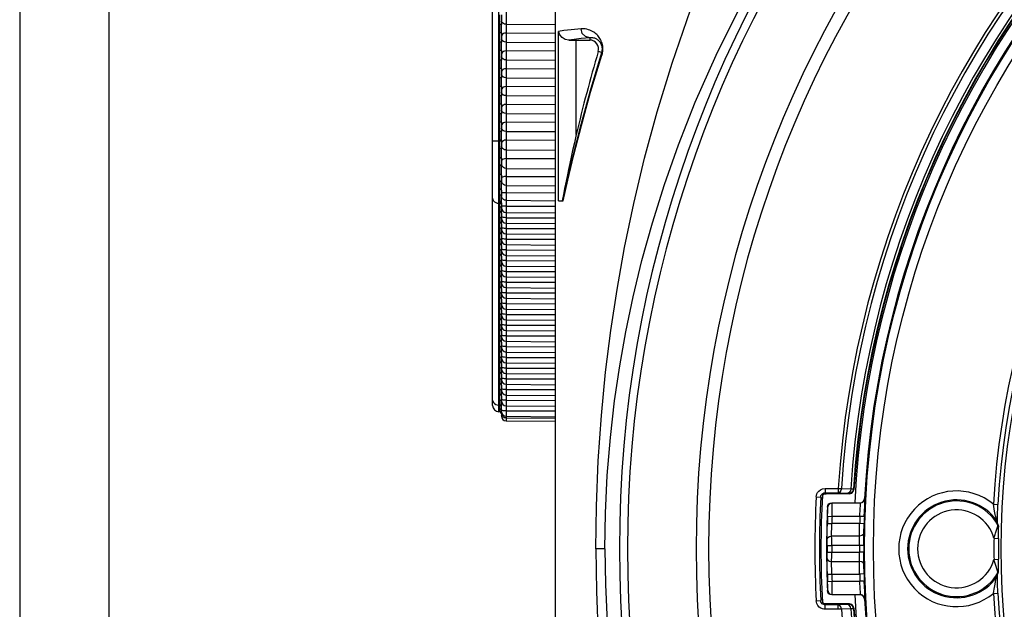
# Model space of a CAD drawing. Header units: millimetres. Extents: x 26456 to 27930, y -18123 to -17119.
# Tile 83 of 96: x 27439 to 27494, y -17353 to -17320. Entities that reach past the tile are written whole.
import ezdxf

# ---------------------------------------------------------------- set-up
doc = ezdxf.new("R2010")
doc.units = ezdxf.units.MM
for name, color, linetype in [('LJ-Y31201-03SOLIDLINE', 7, 'Continuous'), ('LJ-Y31201-04SOLIDLINE', 7, 'Continuous'), ('LJ-Y31201-18SOLIDLINE', 7, 'Continuous'), ('LJ-Y31201-27SOLIDLINE', 7, 'Continuous'), ('LJ-Y31202-51-2SOLIDLINE', 7, 'Continuous'), ('Y31201-Y31202-PP-20_2SOLIDLINE', 7, 'Continuous')]:
    doc.layers.add(name, color=color, linetype=linetype)

msp = doc.modelspace()

# ---------------------------------------------------------------- linework, layer by layer
at = {"layer": 'LJ-Y31201-03SOLIDLINE', "color": 7}
for p, q in [((27468.505, -17271.099), (27468.505, -17429.098)), ((27468.699, -17330.598), (27468.699, -17321.118)), ((27469.286, -17321.6), (27469.483, -17321.599)), ((27469.483, -17321.599), (27470.449, -17321.598)), ((27469.694, -17326.895), (27469.694, -17321.598)), ((27470.449, -17321.471), (27470.449, -17321.598)), ((27471.125, -17322.299), (27470.929, -17322.24)), ((27468.699, -17330.598), (27468.953, -17330.598)), ((27483.485, -17347.118), (27483.574, -17347.04)), ((27483.574, -17347.04), (27483.69, -17347.011)), ((27483.642, -17346.71), (27483.642, -17346.96)), ((27483.642, -17346.71), (27484.377, -17346.71)), ((27483.642, -17346.96), (27484.377, -17346.96)), ((27483.666, -17346.985), (27483.69, -17347.011)), ((27485.007, -17347.011), (27483.69, -17347.011)), ((27484.377, -17346.71), (27484.377, -17346.96)), ((27484.377, -17346.71), (27484.552, -17346.721)), ((27484.377, -17346.96), (27484.908, -17346.978)), ((27484.552, -17346.721), (27485.083, -17346.739)), ((27484.982, -17346.984), (27485.007, -17347.011)), ((27485.232, -17346.75), (27485.257, -17346.777)), ((27483.143, -17347.184), (27483.393, -17347.197)), ((27483.393, -17347.197), (27483.476, -17347.285)), ((27471.3, -17350.098), (27470.788, -17350.098)), ((27483.143, -17353.013), (27483.393, -17353)), ((27483.393, -17353), (27483.476, -17352.911)), ((27483.642, -17353.486), (27483.642, -17353.237)), ((27484.377, -17353.237), (27483.642, -17353.237)), ((27484.377, -17353.486), (27483.642, -17353.486)), ((27483.666, -17353.211), (27483.69, -17353.186)), ((27485.007, -17353.186), (27483.69, -17353.186)), ((27484.908, -17353.218), (27484.377, -17353.237)), ((27484.377, -17353.486), (27484.377, -17353.237)), ((27484.552, -17353.475), (27484.377, -17353.486)), ((27485.083, -17353.457), (27484.552, -17353.475)), ((27485.007, -17353.186), (27484.982, -17353.212)), ((27485.257, -17353.42), (27485.232, -17353.447))]:
    msp.add_line(p, q, dxfattribs=at)
for points in [[(27470.788, -17350.098), (27470.82, -17347.714), (27470.924, -17345.173), (27471.101, -17342.638), (27471.339, -17340.204), (27471.63, -17337.872), (27471.978, -17335.58), (27472.4, -17333.226), (27472.914, -17330.756), (27473.522, -17328.21), (27474.229, -17325.611), (27475.067, -17322.882), (27476.098, -17319.906)], [(27471.3, -17350.098), (27471.331, -17348.106), (27471.434, -17345.984), (27471.608, -17343.859), (27471.844, -17341.811), (27472.132, -17339.85), (27472.474, -17337.934), (27472.883, -17335.984), (27473.378, -17333.944), (27473.963, -17331.834), (27474.638, -17329.684), (27475.422, -17327.459), (27476.363, -17325.077), (27477.527, -17322.445), (27478.989, -17319.516)], [(27469.966, -17320.971), (27469.417, -17321.02), (27469.001, -17321.068), (27468.699, -17321.118)], [(27469.286, -17321.6), (27469.077, -17321.564), (27468.898, -17321.461), (27468.766, -17321.308), (27468.699, -17321.118)], [(27471.134, -17322.441), (27471.146, -17322.4), (27471.156, -17322.36), (27471.165, -17322.319), (27471.173, -17322.276), (27471.179, -17322.229), (27471.184, -17322.177), (27471.187, -17322.121), (27471.186, -17322.059), (27471.182, -17321.994), (27471.174, -17321.925), (27471.16, -17321.854), (27471.141, -17321.78), (27471.117, -17321.708), (27471.089, -17321.639), (27471.057, -17321.574), (27471.022, -17321.512), (27470.984, -17321.453), (27470.942, -17321.396), (27470.896, -17321.343), (27470.847, -17321.292), (27470.794, -17321.243), (27470.737, -17321.197), (27470.675, -17321.153), (27470.609, -17321.113), (27470.538, -17321.077), (27470.462, -17321.044), (27470.379, -17321.016), (27470.288, -17320.993), (27470.189, -17320.976), (27470.08, -17320.968), (27469.966, -17320.971)], [(27470.449, -17321.471), (27470.208, -17321.403), (27470.032, -17321.221), (27469.966, -17320.971)], [(27470.449, -17321.471), (27469.962, -17321.514), (27469.578, -17321.557), (27469.286, -17321.6)], [(27471.125, -17322.299), (27471.132, -17322.275), (27471.139, -17322.251), (27471.144, -17322.227), (27471.149, -17322.202), (27471.153, -17322.175), (27471.155, -17322.145), (27471.157, -17322.111), (27471.157, -17322.076), (27471.154, -17322.037), (27471.149, -17321.997), (27471.141, -17321.955), (27471.129, -17321.912), (27471.115, -17321.87), (27471.098, -17321.83), (27471.079, -17321.792), (27471.058, -17321.756), (27471.035, -17321.723), (27471.01, -17321.691), (27470.983, -17321.66), (27470.954, -17321.631), (27470.923, -17321.604), (27470.889, -17321.579), (27470.853, -17321.555), (27470.814, -17321.533), (27470.773, -17321.514), (27470.729, -17321.497), (27470.681, -17321.483), (27470.63, -17321.473), (27470.573, -17321.467), (27470.513, -17321.466), (27470.449, -17321.471)], [(27468.936, -17330.598), (27469.197, -17329.433), (27469.535, -17328.003), (27469.96, -17326.326), (27470.485, -17324.42), (27471.125, -17322.299)], [(27468.953, -17330.598), (27469.217, -17329.44), (27469.555, -17328.027), (27469.98, -17326.38), (27470.501, -17324.514), (27471.134, -17322.441)], [(27471.125, -17322.299), (27471.118, -17322.344), (27471.121, -17322.392), (27471.134, -17322.441)], [(27469.694, -17326.895), (27469.587, -17327.357), (27469.492, -17327.779), (27469.406, -17328.164), (27469.33, -17328.517), (27469.261, -17328.84), (27469.198, -17329.138), (27469.141, -17329.415), (27469.088, -17329.675), (27469.039, -17329.921), (27468.992, -17330.158), (27468.907, -17330.598)], [(27483.143, -17347.184), (27483.153, -17347.108), (27483.177, -17347.027), (27483.219, -17346.944), (27483.284, -17346.862), (27483.377, -17346.787), (27483.499, -17346.731), (27483.642, -17346.71)], [(27483.393, -17347.197), (27483.397, -17347.159), (27483.409, -17347.119), (27483.43, -17347.077), (27483.463, -17347.036), (27483.509, -17346.998), (27483.57, -17346.97), (27483.642, -17346.96)], [(27484.552, -17346.721), (27484.525, -17346.84), (27484.461, -17346.926), (27484.377, -17346.96)], [(27485.083, -17346.739), (27485.055, -17346.858), (27484.992, -17346.945), (27484.908, -17346.978)], [(27484.908, -17346.978), (27484.929, -17346.979), (27484.948, -17346.98), (27484.965, -17346.981), (27484.977, -17346.983), (27484.982, -17346.984)], [(27485.232, -17346.75), (27485.193, -17346.868), (27485.103, -17346.953), (27484.982, -17346.984)], [(27485.007, -17347.011), (27485.128, -17346.98), (27485.218, -17346.895), (27485.257, -17346.777)], [(27485.083, -17346.739), (27485.125, -17346.742), (27485.164, -17346.744), (27485.197, -17346.746), (27485.221, -17346.748), (27485.232, -17346.75)], [(27470.788, -17350.098), (27470.82, -17352.483), (27470.924, -17355.024), (27471.101, -17357.558), (27471.339, -17359.992), (27471.63, -17362.324), (27471.978, -17364.616), (27472.4, -17366.97), (27472.914, -17369.441), (27473.522, -17371.987), (27474.229, -17374.586), (27475.067, -17377.315), (27476.098, -17380.29), (27477.406, -17383.616), (27479.059, -17387.3), (27481.074, -17391.212), (27483.421, -17395.176), (27486.051, -17399.045), (27488.93, -17402.741), (27492.058, -17406.246), (27495.412, -17409.527), (27498.9, -17412.5), (27502.453, -17415.134), (27506.214, -17417.546)], [(27471.3, -17350.098), (27471.331, -17352.09), (27471.434, -17354.213), (27471.608, -17356.338), (27471.844, -17358.386), (27472.132, -17360.347), (27472.474, -17362.263), (27472.883, -17364.213), (27473.378, -17366.253), (27473.963, -17368.363), (27474.638, -17370.513), (27475.422, -17372.738), (27476.363, -17375.12), (27477.528, -17377.751), (27478.989, -17380.681), (27480.785, -17383.858), (27482.904, -17387.157), (27485.305, -17390.448), (27487.944, -17393.636), (27490.798, -17396.679), (27493.863, -17399.565)], [(27483.642, -17353.486), (27483.566, -17353.481), (27483.484, -17353.461), (27483.399, -17353.423), (27483.313, -17353.363), (27483.233, -17353.274), (27483.172, -17353.155), (27483.143, -17353.013)], [(27483.642, -17353.237), (27483.604, -17353.234), (27483.563, -17353.224), (27483.52, -17353.205), (27483.478, -17353.175), (27483.438, -17353.131), (27483.407, -17353.071), (27483.393, -17353)], [(27483.69, -17353.186), (27483.575, -17353.157), (27483.485, -17353.078)], [(27484.552, -17353.475), (27484.525, -17353.357), (27484.461, -17353.27), (27484.377, -17353.237)], [(27484.982, -17353.212), (27484.978, -17353.214), (27484.965, -17353.215), (27484.943, -17353.217), (27484.908, -17353.218)], [(27485.083, -17353.457), (27485.055, -17353.339), (27484.992, -17353.252), (27484.908, -17353.218)], [(27485.232, -17353.447), (27485.193, -17353.329), (27485.103, -17353.243), (27484.982, -17353.212)], [(27485.257, -17353.42), (27485.218, -17353.302), (27485.128, -17353.217), (27485.007, -17353.186)], [(27485.232, -17353.447), (27485.222, -17353.448), (27485.197, -17353.451), (27485.152, -17353.454), (27485.083, -17353.457)]]:
    msp.add_lwpolyline(points, dxfattribs=at)
for centre, radius, start, end in [((27538.505, -17350.098), 66.394, 102.69614, 257.30401), ((27538.505, -17350.098), 65.945, 102.69634, 257.30381), ((27538.505, -17350.098), 62.096, 99.60567, 260.39433), ((27538.505, -17350.098), 61.395, 99.6106, 260.3894), ((27538.505, -17350.098), 54.233, 3.5817, 176.4183), ((27538.505, -17350.098), 54.058, 3.5817, 176.4183), ((27538.505, -17350.098), 53.527, 3.5977, 176.4023), ((27538.505, -17350.098), 53.378, 3.5964, 176.4036), ((27538.505, -17350.098), 53.351, 3.5695, 176.4305), ((27538.505, -17350.098), 53.264, 2.7832, 177.217), ((27470.449, -17322.098), 0.5, 343.4838, 90), ((27550.504, -17345.836), 83, 163.48376, 166.80833), ((27538.505, -17350.098), 55.438, 176.9863, 183.0137), ((27538.505, -17350.098), 55.188, 176.9863, 183.0137), ((27538.505, -17350.098), 55.1, 176.8999, 183.1001), ((27538.505, -17350.098), 53.264, 182.7832, 357.217), ((27538.505, -17350.098), 54.058, 183.5817, 356.4183), ((27538.505, -17350.098), 53.527, 183.5977, 356.4023), ((27538.505, -17350.098), 53.378, 183.5964, 356.4036), ((27538.505, -17350.098), 53.351, 183.5695, 356.4305)]:
    msp.add_arc(centre, radius, start, end, dxfattribs=at)
at = {"layer": 'LJ-Y31201-04SOLIDLINE', "color": 7}
msp.add_line((27468.505, -17271.099), (27468.505, -17429.098), dxfattribs=at)
at = {"layer": 'LJ-Y31201-18SOLIDLINE', "color": 7}
for p, q in [((27484.038, -17347.533), (27484.022, -17347.516)), ((27484.022, -17347.516), (27485.598, -17347.516)), ((27485.614, -17347.533), (27484.038, -17347.533)), ((27485.614, -17347.533), (27485.598, -17347.516)), ((27485.864, -17347.296), (27485.848, -17347.28)), ((27493.073, -17347.603), (27493.323, -17347.617)), ((27483.789, -17347.772), (27483.773, -17347.756)), ((27483.778, -17348.275), (27483.787, -17347.983)), ((27484.028, -17348.283), (27484.037, -17347.846)), ((27485.588, -17348.283), (27485.607, -17347.847)), ((27485.837, -17348.292), (27485.857, -17347.713)), ((27493.297, -17348.228), (27493.302, -17348.066)), ((27493.302, -17348.066), (27493.31, -17347.886)), ((27483.766, -17348.678), (27484.016, -17348.684)), ((27483.778, -17348.275), (27484.028, -17348.283)), ((27485.575, -17348.684), (27484.016, -17348.684)), ((27485.588, -17348.283), (27484.028, -17348.283)), ((27485.825, -17348.691), (27485.575, -17348.684)), ((27485.837, -17348.292), (27485.588, -17348.283)), ((27493.228, -17348.438), (27493.217, -17348.39)), ((27493.274, -17348.598), (27493.247, -17348.522)), ((27493.301, -17348.677), (27493.274, -17348.598)), ((27493.305, -17348.663), (27493.28, -17348.587)), ((27493.281, -17348.589), (27493.289, -17348.62)), ((27493.291, -17348.486), (27493.293, -17348.369)), ((27493.293, -17348.369), (27493.297, -17348.228)), ((27493.327, -17348.761), (27493.301, -17348.677)), ((27493.332, -17348.751), (27493.305, -17348.663)), ((27484.007, -17349.723), (27484.006, -17349.178)), ((27485.566, -17349.909), (27485.568, -17349.178)), ((27485.816, -17349.91), (27485.818, -17349.213)), ((27493.187, -17349.218), (27493.272, -17348.946)), ((27493.272, -17348.946), (27493.3, -17348.858)), ((27493.3, -17348.858), (27493.31, -17348.823)), ((27493.325, -17348.771), (27493.327, -17348.761)), ((27493.351, -17348.818), (27493.332, -17348.751)), ((27493.351, -17348.818), (27493.354, -17348.829)), ((27493.353, -17349.511), (27493.361, -17348.998)), ((27493.354, -17348.829), (27493.357, -17348.847)), ((27493.359, -17348.856), (27493.354, -17348.829)), ((27493.357, -17348.847), (27493.36, -17348.892)), ((27493.361, -17348.998), (27493.361, -17348.966)), ((27483.757, -17349.664), (27483.757, -17349.556)), ((27483.757, -17349.908), (27483.757, -17349.664)), ((27485.568, -17349.384), (27484.007, -17349.384)), ((27484.007, -17349.909), (27484.007, -17349.723)), ((27493.103, -17349.508), (27493.353, -17349.511)), ((27493.353, -17349.511), (27493.353, -17350.686)), ((27483.757, -17349.908), (27484.007, -17349.909)), ((27483.757, -17350.289), (27484.007, -17350.288)), ((27483.757, -17350.542), (27483.757, -17350.289)), ((27484.006, -17351.018), (27484.007, -17350.288)), ((27485.566, -17349.909), (27484.007, -17349.909)), ((27484.007, -17350.288), (27485.566, -17350.288)), ((27485.816, -17349.91), (27485.566, -17349.909)), ((27485.816, -17350.287), (27485.566, -17350.288)), ((27485.568, -17351.018), (27485.566, -17350.288)), ((27485.818, -17351.138), (27485.816, -17350.287)), ((27483.757, -17350.64), (27483.757, -17350.542)), ((27484.007, -17350.813), (27485.568, -17350.813)), ((27493.103, -17350.689), (27493.353, -17350.686)), ((27493.281, -17351.279), (27493.203, -17351.029)), ((27493.3, -17351.339), (27493.281, -17351.279)), ((27493.312, -17351.381), (27493.3, -17351.339)), ((27493.301, -17351.519), (27493.327, -17351.436)), ((27493.304, -17351.535), (27493.331, -17351.447)), ((27493.331, -17351.447), (27493.351, -17351.379)), ((27493.349, -17351.385), (27493.351, -17351.379)), ((27493.361, -17351.263), (27493.361, -17351.235)), ((27493.361, -17351.292), (27493.361, -17351.263)), ((27483.766, -17351.519), (27484.016, -17351.513)), ((27483.778, -17351.922), (27484.028, -17351.914)), ((27484.016, -17351.513), (27485.575, -17351.513)), ((27484.028, -17351.914), (27485.588, -17351.914)), ((27485.825, -17351.506), (27485.575, -17351.513)), ((27485.837, -17351.905), (27485.588, -17351.914)), ((27493.161, -17352.084), (27493.188, -17351.947)), ((27493.188, -17351.947), (27493.21, -17351.84)), ((27493.28, -17351.61), (27493.304, -17351.535)), ((27493.281, -17351.608), (27493.289, -17351.576)), ((27493.295, -17351.883), (27493.292, -17351.755)), ((27493.299, -17352.034), (27493.295, -17351.883)), ((27493.305, -17352.205), (27493.299, -17352.034)), ((27483.773, -17352.441), (27483.789, -17352.424)), ((27493.073, -17352.594), (27493.323, -17352.58)), ((27493.314, -17352.394), (27493.305, -17352.205)), ((27493.323, -17352.58), (27493.314, -17352.394)), ((27484.022, -17352.68), (27484.038, -17352.664)), ((27485.598, -17352.68), (27484.022, -17352.68)), ((27484.038, -17352.664), (27485.614, -17352.664)), ((27485.598, -17352.68), (27485.614, -17352.664)), ((27485.69, -17352.698), (27485.598, -17352.68)), ((27485.848, -17352.917), (27485.864, -17352.9))]:
    msp.add_line(p, q, dxfattribs=at)
for points in [[(27483.773, -17347.756), (27483.794, -17347.664), (27483.849, -17347.586), (27483.929, -17347.534), (27484.022, -17347.516)], [(27483.789, -17347.772), (27483.826, -17347.652), (27483.917, -17347.565), (27484.038, -17347.533)], [(27484.037, -17347.846), (27484.039, -17347.681), (27484.04, -17347.573), (27484.038, -17347.533)], [(27485.598, -17347.516), (27485.69, -17347.499), (27485.771, -17347.447), (27485.826, -17347.37), (27485.848, -17347.28)], [(27485.607, -17347.847), (27485.614, -17347.681), (27485.617, -17347.573), (27485.614, -17347.533)], [(27485.864, -17347.296), (27485.826, -17347.416), (27485.735, -17347.502), (27485.614, -17347.533)], [(27485.857, -17347.713), (27485.864, -17347.493), (27485.866, -17347.35), (27485.864, -17347.296)], [(27493.136, -17347.981), (27493.115, -17347.861), (27493.093, -17347.732), (27493.073, -17347.603)], [(27493.31, -17347.886), (27493.319, -17347.69), (27493.323, -17347.617)], [(27483.787, -17347.983), (27483.79, -17347.872), (27483.79, -17347.799), (27483.789, -17347.772)], [(27493.217, -17348.39), (27493.19, -17348.259), (27493.174, -17348.178), (27493.156, -17348.086), (27493.136, -17347.981)], [(27483.757, -17349.556), (27483.757, -17349.297), (27483.76, -17348.997), (27483.766, -17348.678)], [(27484.006, -17349.178), (27484.01, -17348.94), (27484.016, -17348.684)], [(27485.568, -17349.178), (27485.571, -17348.94), (27485.575, -17348.684)], [(27485.818, -17349.213), (27485.818, -17349.059), (27485.821, -17348.881), (27485.825, -17348.691)], [(27493.247, -17348.522), (27493.245, -17348.515), (27493.241, -17348.5), (27493.236, -17348.475), (27493.228, -17348.438)], [(27493.247, -17348.522), (27493.273, -17348.569), (27493.28, -17348.587)], [(27493.291, -17348.62), (27493.291, -17348.604), (27493.29, -17348.573), (27493.291, -17348.534), (27493.291, -17348.486)], [(27485.818, -17349.213), (27485.782, -17349.299), (27485.691, -17349.361), (27485.568, -17349.384)], [(27493.103, -17349.508), (27493.132, -17349.401), (27493.161, -17349.305), (27493.187, -17349.218)], [(27493.31, -17348.823), (27493.319, -17348.793), (27493.325, -17348.771)], [(27493.327, -17348.761), (27493.346, -17348.802), (27493.351, -17348.818)], [(27493.361, -17348.962), (27493.361, -17348.92), (27493.361, -17348.89), (27493.359, -17348.856)], [(27483.757, -17349.556), (27483.792, -17349.47), (27483.883, -17349.407), (27484.007, -17349.384)], [(27483.766, -17351.519), (27483.76, -17351.199), (27483.757, -17350.9), (27483.757, -17350.64)], [(27483.757, -17350.64), (27483.792, -17350.726), (27483.883, -17350.789), (27484.007, -17350.813)], [(27485.818, -17350.983), (27485.782, -17350.898), (27485.691, -17350.835), (27485.568, -17350.813)], [(27493.203, -17351.029), (27493.171, -17350.926), (27493.137, -17350.812), (27493.103, -17350.689)], [(27493.361, -17351.231), (27493.36, -17351.185), (27493.353, -17350.686)], [(27484.016, -17351.513), (27484.01, -17351.257), (27484.006, -17351.018)], [(27485.575, -17351.513), (27485.571, -17351.257), (27485.568, -17351.018)], [(27485.825, -17351.506), (27485.821, -17351.316), (27485.818, -17351.138)], [(27493.327, -17351.436), (27493.326, -17351.429), (27493.321, -17351.41), (27493.312, -17351.381)], [(27493.327, -17351.436), (27493.346, -17351.394), (27493.349, -17351.385)], [(27493.349, -17351.386), (27493.358, -17351.344), (27493.361, -17351.315), (27493.361, -17351.292)], [(27483.789, -17352.424), (27483.79, -17352.397), (27483.79, -17352.325), (27483.787, -17352.214), (27483.778, -17351.922)], [(27484.038, -17352.664), (27484.04, -17352.624), (27484.039, -17352.516), (27484.037, -17352.35), (27484.028, -17351.914)], [(27485.614, -17352.664), (27485.617, -17352.623), (27485.614, -17352.515), (27485.607, -17352.35), (27485.588, -17351.914)], [(27485.864, -17352.9), (27485.866, -17352.847), (27485.864, -17352.704), (27485.857, -17352.484), (27485.837, -17351.905)], [(27493.21, -17351.84), (27493.229, -17351.751), (27493.237, -17351.715), (27493.243, -17351.688), (27493.247, -17351.675)], [(27493.247, -17351.675), (27493.274, -17351.599), (27493.301, -17351.519)], [(27493.247, -17351.675), (27493.273, -17351.628), (27493.28, -17351.61)], [(27493.292, -17351.755), (27493.291, -17351.701), (27493.291, -17351.655), (27493.29, -17351.616), (27493.291, -17351.587), (27493.291, -17351.577)], [(27484.022, -17352.68), (27483.929, -17352.663), (27483.849, -17352.611), (27483.794, -17352.533), (27483.773, -17352.441)], [(27483.789, -17352.424), (27483.826, -17352.545), (27483.917, -17352.632), (27484.038, -17352.664)], [(27493.073, -17352.594), (27493.092, -17352.47), (27493.111, -17352.358), (27493.129, -17352.257)], [(27493.129, -17352.257), (27493.146, -17352.166), (27493.161, -17352.084)], [(27485.864, -17352.9), (27485.826, -17352.781), (27485.735, -17352.695), (27485.614, -17352.664)], [(27485.848, -17352.917), (27485.826, -17352.826), (27485.771, -17352.749), (27485.69, -17352.698)]]:
    msp.add_lwpolyline(points, dxfattribs=at)
for radius in [52.659, 52.159]:
    msp.add_circle((27538.505, -17350.098), radius, dxfattribs=at)
for centre, radius, start, end in [((27538.505, -17350.098), 52.732, 3.064, 176.936), ((27538.505, -17350.098), 45.5, 3.1437, 176.8563), ((27538.505, -17350.098), 45.25, 3.1437, 176.8563), ((27491.005, -17350.098), 3.241, 50.3357, 309.6643), ((27491.005, -17350.098), 2.741, 35.0977, 324.9023), ((27491.005, -17350.098), 2.68, 29.9403, 330.0597), ((27538.505, -17350.098), 54.782, 177.549, 182.451), ((27491.005, -17350.098), 2.18, 15.721, 344.279), ((27538.505, -17350.098), 54.757, 178.0914, 178.5133), ((27538.505, -17350.098), 54.507, 178.0914, 178.5133), ((27538.505, -17350.098), 52.948, 178.0352, 178.4695), ((27538.505, -17350.098), 52.698, 178.0352, 178.4695), ((27538.505, -17350.098), 45.405, 179.2546, 180.7454), ((27538.505, -17350.098), 54.748, 179.8008, 180.1992), ((27538.505, -17350.098), 54.498, 179.8008, 180.1992), ((27538.505, -17350.098), 52.939, 179.7949, 180.2051), ((27538.505, -17350.098), 52.689, 179.7949, 180.2051), ((27538.505, -17350.098), 54.757, 181.4867, 181.9086), ((27538.505, -17350.098), 54.507, 181.4867, 181.9086), ((27538.505, -17350.098), 52.948, 181.5305, 181.9648), ((27538.505, -17350.098), 52.698, 181.5305, 181.9648), ((27538.505, -17350.098), 45.25, 183.1437, 356.8563), ((27538.505, -17350.098), 52.732, 183.064, 356.936), ((27538.505, -17350.098), 45.5, 183.1437, 356.8563)]:
    msp.add_arc(centre, radius, start, end, dxfattribs=at)
at = {"layer": 'LJ-Y31201-27SOLIDLINE', "color": 7}
for p, q in [((27438.505, -17256.098), (27438.505, -17444.098)), ((27443.505, -17256.098), (27443.505, -17444.098))]:
    msp.add_line(p, q, dxfattribs=at)
at = {"layer": 'LJ-Y31202-51-2SOLIDLINE', "color": 7}
for p, q in [((27465.351, -17342.422), (27465.351, -17280.275)), ((27465.005, -17342.072), (27465.005, -17280.625)), ((27465.762, -17313.742), (27465.762, -17342.926)), ((27465.405, -17320.722), (27465.405, -17320.19)), ((27465.505, -17320.19), (27465.505, -17320.722)), ((27465.408, -17320.94), (27465.405, -17320.722)), ((27465.505, -17320.722), (27465.405, -17320.722)), ((27465.506, -17320.94), (27465.505, -17320.722)), ((27465.505, -17321.19), (27465.506, -17320.94)), ((27465.762, -17320.709), (27468.505, -17320.725)), ((27465.405, -17321.722), (27465.405, -17321.19)), ((27465.505, -17321.19), (27465.405, -17321.19)), ((27465.505, -17321.19), (27465.505, -17321.722)), ((27465.762, -17321.203), (27468.505, -17321.187)), ((27465.408, -17321.94), (27465.405, -17321.722)), ((27465.505, -17321.722), (27465.405, -17321.722)), ((27465.405, -17322.722), (27465.405, -17322.19)), ((27465.505, -17322.19), (27465.405, -17322.19)), ((27465.506, -17321.94), (27465.505, -17321.722)), ((27465.505, -17322.19), (27465.506, -17321.94)), ((27465.505, -17322.19), (27465.505, -17322.722)), ((27465.762, -17321.709), (27468.505, -17321.725)), ((27465.762, -17322.203), (27468.505, -17322.187)), ((27465.408, -17322.94), (27465.405, -17322.722)), ((27465.505, -17322.722), (27465.405, -17322.722)), ((27465.506, -17322.94), (27465.505, -17322.722)), ((27465.762, -17322.709), (27468.505, -17322.725)), ((27465.405, -17323.722), (27465.405, -17323.19)), ((27465.505, -17323.19), (27465.405, -17323.19)), ((27465.505, -17323.19), (27465.506, -17322.94)), ((27465.505, -17323.19), (27465.505, -17323.722)), ((27465.762, -17323.203), (27468.505, -17323.187)), ((27465.408, -17323.94), (27465.405, -17323.722)), ((27465.505, -17323.722), (27465.405, -17323.722)), ((27465.506, -17323.94), (27465.505, -17323.722)), ((27465.762, -17323.709), (27468.505, -17323.725)), ((27465.405, -17324.722), (27465.405, -17324.19)), ((27465.505, -17324.19), (27465.405, -17324.19)), ((27465.505, -17324.19), (27465.506, -17323.94)), ((27465.505, -17324.19), (27465.505, -17324.722)), ((27465.762, -17324.203), (27468.505, -17324.187)), ((27465.408, -17324.94), (27465.405, -17324.722)), ((27465.505, -17324.722), (27465.405, -17324.722)), ((27465.506, -17324.94), (27465.505, -17324.722)), ((27465.505, -17325.19), (27465.506, -17324.94)), ((27465.762, -17324.709), (27468.505, -17324.725)), ((27465.405, -17325.722), (27465.405, -17325.19)), ((27465.505, -17325.19), (27465.405, -17325.19)), ((27465.505, -17325.19), (27465.505, -17325.722)), ((27465.762, -17325.203), (27468.505, -17325.187)), ((27465.408, -17325.94), (27465.405, -17325.722)), ((27465.505, -17325.722), (27465.405, -17325.722)), ((27465.506, -17325.94), (27465.505, -17325.722)), ((27465.505, -17326.19), (27465.506, -17325.94)), ((27465.762, -17325.709), (27468.505, -17325.725)), ((27465.405, -17326.719), (27465.405, -17326.19)), ((27465.505, -17326.19), (27465.405, -17326.19)), ((27465.505, -17326.19), (27465.505, -17326.719)), ((27465.762, -17326.203), (27468.505, -17326.187)), ((27465.408, -17326.907), (27465.405, -17326.719)), ((27465.505, -17326.719), (27465.405, -17326.719)), ((27465.405, -17327.667), (27465.405, -17327.199)), ((27465.505, -17327.199), (27465.405, -17327.199)), ((27465.507, -17326.906), (27465.505, -17326.719)), ((27465.505, -17327.199), (27465.505, -17327.676)), ((27465.507, -17326.99), (27465.507, -17326.906)), ((27465.762, -17326.71), (27468.505, -17326.726)), ((27465.762, -17327.205), (27468.505, -17327.189)), ((27465.005, -17327.238), (27465.505, -17327.238)), ((27465.517, -17327.613), (27465.505, -17327.552)), ((27465.554, -17327.668), (27465.517, -17327.613)), ((27465.762, -17327.751), (27468.505, -17327.77)), ((27465.405, -17328.617), (27465.405, -17328.2)), ((27465.505, -17328.221), (27465.505, -17328.649)), ((27465.762, -17328.238), (27468.505, -17328.226)), ((27465.762, -17328.784), (27468.505, -17328.805)), ((27465.405, -17329.501), (27465.405, -17329.118)), ((27465.505, -17329.161), (27465.505, -17329.552)), ((27465.762, -17329.242), (27468.505, -17329.234)), ((27465.405, -17330.272), (27465.405, -17329.945)), ((27465.517, -17329.566), (27465.505, -17329.489)), ((27465.762, -17329.741), (27468.505, -17329.764)), ((27465.505, -17330.007), (27465.505, -17330.342)), ((27465.517, -17330.394), (27465.505, -17330.314)), ((27465.762, -17330.147), (27468.505, -17330.144)), ((27465.405, -17330.737), (27465.351, -17330.737)), ((27465.405, -17330.932), (27465.405, -17330.638)), ((27465.408, -17331.063), (27465.405, -17330.932)), ((27465.505, -17330.817), (27465.497, -17330.787)), ((27465.505, -17330.715), (27465.505, -17331.012)), ((27465.762, -17330.574), (27468.505, -17330.598)), ((27465.762, -17330.908), (27468.505, -17330.911)), ((27465.405, -17331.534), (27465.405, -17331.213)), ((27465.408, -17331.665), (27465.405, -17331.534)), ((27465.497, -17331.583), (27465.476, -17331.557)), ((27465.505, -17331.614), (27465.497, -17331.583)), ((27465.505, -17331.293), (27465.505, -17331.614)), ((27465.762, -17331.251), (27468.505, -17331.275)), ((27465.762, -17331.547), (27468.505, -17331.552)), ((27465.405, -17332.136), (27465.405, -17331.815)), ((27465.408, -17332.267), (27465.405, -17332.136)), ((27465.497, -17332.185), (27465.476, -17332.159)), ((27465.505, -17331.895), (27465.505, -17332.215)), ((27465.762, -17331.853), (27468.505, -17331.877)), ((27465.762, -17332.149), (27468.505, -17332.154)), ((27465.405, -17332.737), (27465.405, -17332.417)), ((27465.505, -17332.215), (27465.497, -17332.185)), ((27465.505, -17332.497), (27465.505, -17332.817)), ((27465.762, -17332.454), (27468.505, -17332.478)), ((27465.408, -17332.869), (27465.405, -17332.737)), ((27465.405, -17333.339), (27465.405, -17333.019)), ((27465.497, -17332.787), (27465.476, -17332.761)), ((27465.505, -17332.817), (27465.497, -17332.787)), ((27465.505, -17333.098), (27465.505, -17333.419)), ((27465.762, -17332.751), (27468.505, -17332.756)), ((27465.762, -17333.056), (27468.505, -17333.08)), ((27465.408, -17333.47), (27465.405, -17333.339)), ((27465.405, -17333.941), (27465.405, -17333.62)), ((27465.497, -17333.389), (27465.476, -17333.363)), ((27465.505, -17333.419), (27465.497, -17333.389)), ((27465.505, -17333.7), (27465.505, -17334.021)), ((27465.762, -17333.353), (27468.505, -17333.358)), ((27465.762, -17333.658), (27468.505, -17333.682)), ((27465.408, -17334.072), (27465.405, -17333.941)), ((27465.405, -17334.543), (27465.405, -17334.222)), ((27465.497, -17333.99), (27465.476, -17333.965)), ((27465.505, -17334.021), (27465.497, -17333.99)), ((27465.505, -17334.302), (27465.505, -17334.623)), ((27465.762, -17333.955), (27468.505, -17333.959)), ((27465.762, -17334.26), (27468.505, -17334.284)), ((27465.408, -17334.674), (27465.405, -17334.543)), ((27465.405, -17335.145), (27465.405, -17334.824)), ((27465.497, -17334.592), (27465.476, -17334.566)), ((27465.505, -17334.623), (27465.497, -17334.592)), ((27465.505, -17334.904), (27465.505, -17335.225)), ((27465.762, -17334.556), (27468.505, -17334.561)), ((27465.762, -17334.862), (27468.505, -17334.886)), ((27465.408, -17335.276), (27465.405, -17335.145)), ((27465.405, -17335.746), (27465.405, -17335.426)), ((27465.497, -17335.194), (27465.476, -17335.168)), ((27465.505, -17335.225), (27465.497, -17335.194)), ((27465.762, -17335.158), (27468.505, -17335.163)), ((27465.762, -17335.464), (27468.505, -17335.487)), ((27465.408, -17335.878), (27465.405, -17335.746)), ((27465.405, -17336.348), (27465.405, -17336.028)), ((27465.497, -17335.796), (27465.476, -17335.77)), ((27465.505, -17335.826), (27465.497, -17335.796)), ((27465.505, -17335.506), (27465.505, -17335.826)), ((27465.762, -17335.76), (27468.505, -17335.765)), ((27465.408, -17336.48), (27465.405, -17336.348)), ((27465.497, -17336.398), (27465.476, -17336.372)), ((27465.505, -17336.428), (27465.497, -17336.398)), ((27465.505, -17336.108), (27465.505, -17336.428)), ((27465.762, -17336.065), (27468.505, -17336.089)), ((27465.762, -17336.362), (27468.505, -17336.367)), ((27465.405, -17336.95), (27465.405, -17336.63)), ((27465.408, -17337.081), (27465.405, -17336.95)), ((27465.497, -17337), (27465.476, -17336.974)), ((27465.505, -17337.03), (27465.497, -17337)), ((27465.505, -17336.709), (27465.505, -17337.03)), ((27465.762, -17336.667), (27468.505, -17336.691)), ((27465.762, -17336.964), (27468.505, -17336.969)), ((27465.405, -17337.552), (27465.405, -17337.231)), ((27465.408, -17337.683), (27465.405, -17337.552)), ((27465.497, -17337.601), (27465.476, -17337.576)), ((27465.505, -17337.632), (27465.497, -17337.601)), ((27465.505, -17337.311), (27465.505, -17337.632)), ((27465.762, -17337.269), (27468.505, -17337.293)), ((27465.762, -17337.565), (27468.505, -17337.57)), ((27465.405, -17338.154), (27465.405, -17337.833)), ((27465.408, -17338.285), (27465.405, -17338.154)), ((27465.497, -17338.203), (27465.476, -17338.177)), ((27465.505, -17338.234), (27465.497, -17338.203)), ((27465.505, -17337.913), (27465.505, -17338.234)), ((27465.762, -17337.871), (27468.505, -17337.895)), ((27465.762, -17338.167), (27468.505, -17338.172)), ((27465.405, -17338.756), (27465.405, -17338.435)), ((27465.408, -17338.887), (27465.405, -17338.756)), ((27465.497, -17338.805), (27465.476, -17338.779)), ((27465.505, -17338.515), (27465.505, -17338.835)), ((27465.762, -17338.473), (27468.505, -17338.497)), ((27465.762, -17338.769), (27468.505, -17338.774)), ((27465.405, -17339.357), (27465.405, -17339.037)), ((27465.505, -17338.835), (27465.497, -17338.805)), ((27465.505, -17339.117), (27465.505, -17339.437)), ((27465.762, -17339.074), (27468.505, -17339.098)), ((27465.408, -17339.489), (27465.405, -17339.357)), ((27465.405, -17339.959), (27465.405, -17339.639)), ((27465.497, -17339.407), (27465.476, -17339.381)), ((27465.505, -17339.437), (27465.497, -17339.407)), ((27465.505, -17339.718), (27465.505, -17340.039)), ((27465.762, -17339.371), (27468.505, -17339.376)), ((27465.762, -17339.676), (27468.505, -17339.7)), ((27465.408, -17340.09), (27465.405, -17339.959)), ((27465.405, -17340.561), (27465.405, -17340.24)), ((27465.497, -17340.009), (27465.476, -17339.983)), ((27465.505, -17340.039), (27465.497, -17340.009)), ((27465.505, -17340.32), (27465.505, -17340.641)), ((27465.762, -17339.973), (27468.505, -17339.978)), ((27465.762, -17340.278), (27468.505, -17340.302)), ((27465.408, -17340.692), (27465.405, -17340.561)), ((27465.405, -17341.163), (27465.405, -17340.842)), ((27465.497, -17340.61), (27465.476, -17340.585)), ((27465.505, -17340.641), (27465.497, -17340.61)), ((27465.505, -17340.922), (27465.505, -17341.243)), ((27465.762, -17340.574), (27468.505, -17340.579)), ((27465.762, -17340.88), (27468.505, -17340.904)), ((27465.408, -17341.294), (27465.405, -17341.163)), ((27465.405, -17341.758), (27465.405, -17341.444)), ((27465.497, -17341.212), (27465.476, -17341.186)), ((27465.505, -17341.243), (27465.497, -17341.212)), ((27465.505, -17341.524), (27465.505, -17341.823)), ((27465.762, -17341.176), (27468.505, -17341.181)), ((27465.762, -17341.482), (27468.505, -17341.506)), ((27465.406, -17342.044), (27465.351, -17342.043)), ((27465.409, -17341.895), (27465.405, -17341.758)), ((27465.405, -17342.063), (27465.406, -17342.044)), ((27465.405, -17342.262), (27465.405, -17342.063)), ((27465.497, -17341.807), (27465.476, -17341.781)), ((27465.505, -17342.122), (27465.496, -17342.092)), ((27465.505, -17341.837), (27465.497, -17341.807)), ((27465.507, -17341.963), (27465.505, -17341.837)), ((27465.762, -17341.778), (27468.505, -17341.783)), ((27465.762, -17342.084), (27468.505, -17342.107)), ((27465.405, -17342.423), (27465.351, -17342.422)), ((27465.405, -17342.423), (27465.405, -17342.412)), ((27465.497, -17342.319), (27465.476, -17342.289)), ((27465.497, -17342.474), (27465.476, -17342.442)), ((27465.505, -17342.354), (27465.497, -17342.319)), ((27465.505, -17342.512), (27465.497, -17342.474)), ((27465.505, -17342.133), (27465.505, -17342.122)), ((27465.505, -17342.139), (27465.505, -17342.133)), ((27465.505, -17342.411), (27465.505, -17342.137)), ((27465.505, -17342.512), (27465.505, -17342.5)), ((27465.505, -17342.512), (27465.505, -17342.666)), ((27465.762, -17342.372), (27468.505, -17342.377)), ((27465.762, -17342.671), (27468.505, -17342.695)), ((27465.762, -17342.758), (27468.505, -17342.772)), ((27465.762, -17342.926), (27468.505, -17342.95))]:
    msp.add_line(p, q, dxfattribs=at)
for points in [[(27465.762, -17320.709), (27465.682, -17320.7), (27465.611, -17320.676), (27465.554, -17320.638), (27465.517, -17320.59), (27465.505, -17320.538)], [(27465.405, -17321.19), (27465.407, -17321.066), (27465.408, -17320.94)], [(27465.762, -17321.203), (27465.682, -17321.212), (27465.611, -17321.236), (27465.554, -17321.274), (27465.517, -17321.322), (27465.505, -17321.374)], [(27465.762, -17321.709), (27465.682, -17321.7), (27465.611, -17321.676), (27465.554, -17321.638), (27465.517, -17321.59), (27465.505, -17321.538)], [(27465.405, -17322.19), (27465.407, -17322.066), (27465.408, -17321.94)], [(27465.762, -17322.203), (27465.682, -17322.212), (27465.611, -17322.236), (27465.554, -17322.274), (27465.517, -17322.322), (27465.505, -17322.374)], [(27465.762, -17322.709), (27465.682, -17322.7), (27465.611, -17322.676), (27465.554, -17322.638), (27465.517, -17322.59), (27465.505, -17322.538)], [(27465.405, -17323.19), (27465.407, -17323.066), (27465.408, -17322.94)], [(27465.762, -17323.203), (27465.682, -17323.212), (27465.611, -17323.236), (27465.554, -17323.274), (27465.517, -17323.322), (27465.505, -17323.374)], [(27465.762, -17323.709), (27465.682, -17323.7), (27465.611, -17323.676), (27465.554, -17323.638), (27465.517, -17323.59), (27465.505, -17323.538)], [(27465.405, -17324.19), (27465.407, -17324.066), (27465.408, -17323.94)], [(27465.762, -17324.203), (27465.682, -17324.212), (27465.611, -17324.236), (27465.554, -17324.274), (27465.517, -17324.322), (27465.505, -17324.374)], [(27465.405, -17325.19), (27465.407, -17325.066), (27465.408, -17324.94)], [(27465.762, -17324.709), (27465.682, -17324.7), (27465.611, -17324.676), (27465.554, -17324.638), (27465.517, -17324.59), (27465.505, -17324.538)], [(27465.762, -17325.203), (27465.682, -17325.212), (27465.611, -17325.236), (27465.554, -17325.274), (27465.517, -17325.322), (27465.505, -17325.374)], [(27465.762, -17325.709), (27465.682, -17325.7), (27465.611, -17325.676), (27465.554, -17325.638), (27465.517, -17325.59), (27465.505, -17325.538)], [(27465.405, -17326.19), (27465.407, -17326.066), (27465.408, -17325.94)], [(27465.762, -17326.203), (27465.682, -17326.212), (27465.611, -17326.236), (27465.554, -17326.274), (27465.517, -17326.322), (27465.505, -17326.374)], [(27465.762, -17326.71), (27465.682, -17326.702), (27465.611, -17326.677), (27465.554, -17326.639), (27465.517, -17326.591), (27465.505, -17326.538)], [(27465.405, -17327.199), (27465.406, -17327.135), (27465.407, -17327.065), (27465.408, -17326.99), (27465.408, -17326.907)], [(27465.505, -17327.199), (27465.505, -17327.136), (27465.507, -17326.99)], [(27465.762, -17327.205), (27465.682, -17327.213), (27465.611, -17327.238), (27465.554, -17327.275), (27465.517, -17327.322), (27465.505, -17327.375)], [(27465.405, -17328.2), (27465.406, -17328.156), (27465.408, -17328.109), (27465.41, -17328.058), (27465.412, -17328.003), (27465.413, -17327.942), (27465.412, -17327.876), (27465.409, -17327.804), (27465.407, -17327.733), (27465.405, -17327.667)], [(27465.505, -17327.676), (27465.497, -17327.673), (27465.476, -17327.669), (27465.443, -17327.667), (27465.405, -17327.667)], [(27465.505, -17328.221), (27465.505, -17328.178), (27465.506, -17328.13), (27465.508, -17328.078), (27465.509, -17328.02), (27465.51, -17327.956), (27465.509, -17327.885), (27465.507, -17327.812), (27465.505, -17327.74), (27465.505, -17327.676)], [(27465.762, -17327.751), (27465.682, -17327.741), (27465.611, -17327.713), (27465.554, -17327.668)], [(27465.505, -17328.221), (27465.497, -17328.213), (27465.476, -17328.206), (27465.443, -17328.201), (27465.405, -17328.2)], [(27465.554, -17328.295), (27465.517, -17328.334), (27465.505, -17328.376)], [(27465.762, -17328.238), (27465.682, -17328.245), (27465.611, -17328.265), (27465.554, -17328.295)], [(27465.405, -17329.118), (27465.407, -17329.053), (27465.41, -17328.981), (27465.412, -17328.902), (27465.412, -17328.822), (27465.409, -17328.747), (27465.407, -17328.679), (27465.405, -17328.617)], [(27465.505, -17328.649), (27465.497, -17328.637), (27465.476, -17328.627), (27465.443, -17328.62), (27465.405, -17328.617)], [(27465.554, -17328.688), (27465.517, -17328.624), (27465.505, -17328.553)], [(27465.505, -17329.161), (27465.506, -17329.094), (27465.508, -17329.018), (27465.51, -17328.934), (27465.509, -17328.849), (27465.507, -17328.772), (27465.505, -17328.707), (27465.505, -17328.649)], [(27465.762, -17328.784), (27465.682, -17328.772), (27465.611, -17328.739), (27465.554, -17328.688)], [(27465.505, -17329.161), (27465.497, -17329.145), (27465.476, -17329.131), (27465.443, -17329.122), (27465.405, -17329.118)], [(27465.762, -17329.242), (27465.682, -17329.246), (27465.611, -17329.258), (27465.554, -17329.277), (27465.517, -17329.301), (27465.505, -17329.327)], [(27465.405, -17329.945), (27465.409, -17329.851), (27465.412, -17329.768), (27465.412, -17329.692), (27465.41, -17329.623), (27465.407, -17329.559), (27465.405, -17329.501)], [(27465.476, -17329.516), (27465.443, -17329.505), (27465.405, -17329.501)], [(27465.505, -17330.007), (27465.497, -17329.983), (27465.476, -17329.963), (27465.443, -17329.95), (27465.405, -17329.945)], [(27465.505, -17329.552), (27465.497, -17329.532), (27465.476, -17329.516)], [(27465.505, -17330.007), (27465.507, -17329.906), (27465.509, -17329.816), (27465.509, -17329.736), (27465.508, -17329.666), (27465.505, -17329.605), (27465.505, -17329.552)], [(27465.762, -17329.741), (27465.682, -17329.728), (27465.611, -17329.692), (27465.554, -17329.636), (27465.517, -17329.566)], [(27465.005, -17330.457), (27465.016, -17330.529), (27465.051, -17330.596), (27465.106, -17330.654), (27465.178, -17330.698), (27465.261, -17330.727), (27465.351, -17330.737)], [(27465.405, -17330.638), (27465.407, -17330.59), (27465.41, -17330.537), (27465.412, -17330.48), (27465.412, -17330.421), (27465.409, -17330.367), (27465.407, -17330.318), (27465.405, -17330.272)], [(27465.476, -17330.293), (27465.443, -17330.278), (27465.405, -17330.272)], [(27465.505, -17330.342), (27465.497, -17330.315), (27465.476, -17330.293)], [(27465.762, -17330.147), (27465.682, -17330.148), (27465.611, -17330.152), (27465.554, -17330.159), (27465.517, -17330.167), (27465.505, -17330.176)], [(27465.505, -17330.715), (27465.506, -17330.662), (27465.508, -17330.603), (27465.51, -17330.54), (27465.509, -17330.479), (27465.507, -17330.426), (27465.505, -17330.381), (27465.505, -17330.342)], [(27465.762, -17330.574), (27465.682, -17330.561), (27465.611, -17330.524), (27465.554, -17330.466), (27465.517, -17330.394)], [(27465.505, -17330.715), (27465.497, -17330.686), (27465.476, -17330.66), (27465.443, -17330.644), (27465.405, -17330.638)], [(27465.497, -17330.787), (27465.476, -17330.761), (27465.443, -17330.743), (27465.405, -17330.737)], [(27465.476, -17330.956), (27465.443, -17330.938), (27465.405, -17330.932)], [(27465.405, -17331.213), (27465.407, -17331.139), (27465.408, -17331.063)], [(27465.505, -17331.012), (27465.497, -17330.981), (27465.476, -17330.956)], [(27465.762, -17330.908), (27465.682, -17330.907), (27465.611, -17330.903), (27465.554, -17330.897), (27465.517, -17330.889), (27465.505, -17330.88)], [(27465.505, -17331.293), (27465.506, -17331.212), (27465.506, -17331.133), (27465.505, -17331.012)], [(27465.505, -17331.293), (27465.497, -17331.263), (27465.476, -17331.237), (27465.443, -17331.219), (27465.405, -17331.213)], [(27465.476, -17331.557), (27465.443, -17331.54), (27465.405, -17331.534)], [(27465.762, -17331.547), (27465.682, -17331.545), (27465.611, -17331.537), (27465.554, -17331.525), (27465.517, -17331.51), (27465.505, -17331.494)], [(27465.505, -17331.895), (27465.506, -17331.814), (27465.506, -17331.735), (27465.505, -17331.614)], [(27465.405, -17331.815), (27465.407, -17331.74), (27465.408, -17331.665)], [(27465.505, -17331.895), (27465.497, -17331.864), (27465.476, -17331.839), (27465.443, -17331.821), (27465.405, -17331.815)], [(27465.476, -17332.159), (27465.443, -17332.142), (27465.405, -17332.136)], [(27465.762, -17332.149), (27465.682, -17332.146), (27465.611, -17332.139), (27465.554, -17332.127), (27465.517, -17332.112), (27465.505, -17332.096)], [(27465.405, -17332.417), (27465.407, -17332.342), (27465.408, -17332.267)], [(27465.505, -17332.497), (27465.497, -17332.466), (27465.476, -17332.44), (27465.443, -17332.423), (27465.405, -17332.417)], [(27465.505, -17332.497), (27465.506, -17332.415), (27465.506, -17332.337), (27465.505, -17332.215)], [(27465.762, -17332.751), (27465.682, -17332.748), (27465.611, -17332.741), (27465.554, -17332.729), (27465.517, -17332.714), (27465.505, -17332.697)], [(27465.476, -17332.761), (27465.443, -17332.744), (27465.405, -17332.737)], [(27465.405, -17333.019), (27465.407, -17332.944), (27465.408, -17332.869)], [(27465.505, -17333.098), (27465.497, -17333.068), (27465.476, -17333.042), (27465.443, -17333.025), (27465.405, -17333.019)], [(27465.505, -17333.098), (27465.506, -17333.017), (27465.506, -17332.938), (27465.505, -17332.817)], [(27465.476, -17333.363), (27465.443, -17333.345), (27465.405, -17333.339)], [(27465.405, -17333.62), (27465.407, -17333.546), (27465.408, -17333.47)], [(27465.505, -17333.7), (27465.497, -17333.67), (27465.476, -17333.644), (27465.443, -17333.627), (27465.405, -17333.62)], [(27465.762, -17333.353), (27465.682, -17333.35), (27465.611, -17333.342), (27465.554, -17333.331), (27465.517, -17333.316), (27465.505, -17333.299)], [(27465.505, -17333.7), (27465.506, -17333.619), (27465.506, -17333.54), (27465.505, -17333.419)], [(27465.476, -17333.965), (27465.443, -17333.947), (27465.405, -17333.941)], [(27465.405, -17334.222), (27465.407, -17334.148), (27465.408, -17334.072)], [(27465.505, -17334.302), (27465.497, -17334.272), (27465.476, -17334.246), (27465.443, -17334.229), (27465.405, -17334.222)], [(27465.762, -17333.955), (27465.682, -17333.952), (27465.611, -17333.944), (27465.554, -17333.932), (27465.517, -17333.918), (27465.505, -17333.901)], [(27465.505, -17334.302), (27465.506, -17334.221), (27465.506, -17334.142), (27465.505, -17334.021)], [(27465.476, -17334.566), (27465.443, -17334.549), (27465.405, -17334.543)], [(27465.405, -17334.824), (27465.407, -17334.749), (27465.408, -17334.674)], [(27465.505, -17334.904), (27465.497, -17334.874), (27465.476, -17334.848), (27465.443, -17334.83), (27465.405, -17334.824)], [(27465.762, -17334.556), (27465.682, -17334.554), (27465.611, -17334.546), (27465.554, -17334.534), (27465.517, -17334.519), (27465.505, -17334.503)], [(27465.505, -17334.904), (27465.506, -17334.823), (27465.506, -17334.744), (27465.505, -17334.623)], [(27465.476, -17335.168), (27465.443, -17335.151), (27465.405, -17335.145)], [(27465.405, -17335.426), (27465.407, -17335.351), (27465.408, -17335.276)], [(27465.505, -17335.506), (27465.497, -17335.475), (27465.476, -17335.45), (27465.443, -17335.432), (27465.405, -17335.426)], [(27465.762, -17335.158), (27465.682, -17335.155), (27465.611, -17335.148), (27465.554, -17335.136), (27465.517, -17335.121), (27465.505, -17335.105)], [(27465.505, -17335.506), (27465.506, -17335.425), (27465.506, -17335.346), (27465.505, -17335.225)], [(27465.476, -17335.77), (27465.443, -17335.753), (27465.405, -17335.746)], [(27465.405, -17336.028), (27465.407, -17335.953), (27465.408, -17335.878)], [(27465.505, -17336.108), (27465.497, -17336.077), (27465.476, -17336.051), (27465.443, -17336.034), (27465.405, -17336.028)], [(27465.762, -17335.76), (27465.682, -17335.757), (27465.611, -17335.75), (27465.554, -17335.738), (27465.517, -17335.723), (27465.505, -17335.707)], [(27465.505, -17336.108), (27465.506, -17336.026), (27465.506, -17335.947), (27465.505, -17335.826)], [(27465.476, -17336.372), (27465.443, -17336.355), (27465.405, -17336.348)], [(27465.405, -17336.63), (27465.407, -17336.555), (27465.408, -17336.48)], [(27465.762, -17336.362), (27465.682, -17336.359), (27465.611, -17336.351), (27465.554, -17336.34), (27465.517, -17336.325), (27465.505, -17336.308)], [(27465.505, -17336.709), (27465.506, -17336.628), (27465.506, -17336.549), (27465.505, -17336.428)], [(27465.505, -17336.709), (27465.497, -17336.679), (27465.476, -17336.653), (27465.443, -17336.636), (27465.405, -17336.63)], [(27465.476, -17336.974), (27465.443, -17336.956), (27465.405, -17336.95)], [(27465.405, -17337.231), (27465.407, -17337.157), (27465.408, -17337.081)], [(27465.762, -17336.964), (27465.682, -17336.961), (27465.611, -17336.953), (27465.554, -17336.941), (27465.517, -17336.927), (27465.505, -17336.91)], [(27465.505, -17337.311), (27465.506, -17337.23), (27465.506, -17337.151), (27465.505, -17337.03)], [(27465.505, -17337.311), (27465.497, -17337.281), (27465.476, -17337.255), (27465.443, -17337.238), (27465.405, -17337.231)], [(27465.476, -17337.576), (27465.443, -17337.558), (27465.405, -17337.552)], [(27465.405, -17337.833), (27465.407, -17337.759), (27465.408, -17337.683)], [(27465.762, -17337.565), (27465.682, -17337.563), (27465.611, -17337.555), (27465.554, -17337.543), (27465.517, -17337.528), (27465.505, -17337.512)], [(27465.505, -17337.913), (27465.506, -17337.832), (27465.506, -17337.753), (27465.505, -17337.632)], [(27465.505, -17337.913), (27465.497, -17337.883), (27465.476, -17337.857), (27465.443, -17337.839), (27465.405, -17337.833)], [(27465.476, -17338.177), (27465.443, -17338.16), (27465.405, -17338.154)], [(27465.762, -17338.167), (27465.682, -17338.164), (27465.611, -17338.157), (27465.554, -17338.145), (27465.517, -17338.13), (27465.505, -17338.114)], [(27465.505, -17338.515), (27465.506, -17338.434), (27465.506, -17338.355), (27465.505, -17338.234)], [(27465.405, -17338.435), (27465.407, -17338.36), (27465.408, -17338.285)], [(27465.505, -17338.515), (27465.497, -17338.484), (27465.476, -17338.459), (27465.443, -17338.441), (27465.405, -17338.435)], [(27465.476, -17338.779), (27465.443, -17338.762), (27465.405, -17338.756)], [(27465.762, -17338.769), (27465.682, -17338.766), (27465.611, -17338.759), (27465.554, -17338.747), (27465.517, -17338.732), (27465.505, -17338.716)], [(27465.405, -17339.037), (27465.407, -17338.962), (27465.408, -17338.887)], [(27465.505, -17339.117), (27465.497, -17339.086), (27465.476, -17339.06), (27465.443, -17339.043), (27465.405, -17339.037)], [(27465.505, -17339.117), (27465.506, -17339.035), (27465.506, -17338.957), (27465.505, -17338.835)], [(27465.762, -17339.371), (27465.682, -17339.368), (27465.611, -17339.36), (27465.554, -17339.349), (27465.517, -17339.334), (27465.505, -17339.317)], [(27465.476, -17339.381), (27465.443, -17339.364), (27465.405, -17339.357)], [(27465.405, -17339.639), (27465.407, -17339.564), (27465.408, -17339.489)], [(27465.505, -17339.718), (27465.497, -17339.688), (27465.476, -17339.662), (27465.443, -17339.645), (27465.405, -17339.639)], [(27465.505, -17339.718), (27465.506, -17339.637), (27465.506, -17339.558), (27465.505, -17339.437)], [(27465.476, -17339.983), (27465.443, -17339.965), (27465.405, -17339.959)], [(27465.405, -17340.24), (27465.407, -17340.166), (27465.408, -17340.09)], [(27465.505, -17340.32), (27465.497, -17340.29), (27465.476, -17340.264), (27465.443, -17340.247), (27465.405, -17340.24)], [(27465.762, -17339.973), (27465.682, -17339.97), (27465.611, -17339.962), (27465.554, -17339.95), (27465.517, -17339.936), (27465.505, -17339.919)], [(27465.505, -17340.32), (27465.506, -17340.239), (27465.506, -17340.16), (27465.505, -17340.039)], [(27465.476, -17340.585), (27465.443, -17340.567), (27465.405, -17340.561)], [(27465.405, -17340.842), (27465.407, -17340.768), (27465.408, -17340.692)], [(27465.505, -17340.922), (27465.497, -17340.892), (27465.476, -17340.866), (27465.443, -17340.848), (27465.405, -17340.842)], [(27465.762, -17340.574), (27465.682, -17340.572), (27465.611, -17340.564), (27465.554, -17340.552), (27465.517, -17340.537), (27465.505, -17340.521)], [(27465.505, -17340.922), (27465.506, -17340.841), (27465.506, -17340.762), (27465.505, -17340.641)], [(27465.476, -17341.186), (27465.443, -17341.169), (27465.405, -17341.163)], [(27465.405, -17341.444), (27465.407, -17341.369), (27465.408, -17341.294)], [(27465.505, -17341.524), (27465.497, -17341.493), (27465.476, -17341.468), (27465.443, -17341.45), (27465.405, -17341.444)], [(27465.762, -17341.176), (27465.682, -17341.174), (27465.611, -17341.166), (27465.554, -17341.154), (27465.517, -17341.139), (27465.505, -17341.123)], [(27465.505, -17341.524), (27465.506, -17341.443), (27465.506, -17341.364), (27465.505, -17341.243)], [(27465.005, -17341.764), (27465.016, -17341.836), (27465.051, -17341.903), (27465.106, -17341.961), (27465.178, -17342.005), (27465.261, -17342.033), (27465.351, -17342.043)], [(27465.476, -17341.781), (27465.443, -17341.764), (27465.405, -17341.758)], [(27465.476, -17342.087), (27465.443, -17342.07), (27465.405, -17342.063)], [(27465.406, -17342.044), (27465.408, -17341.972), (27465.409, -17341.895)], [(27465.496, -17342.092), (27465.475, -17342.067), (27465.443, -17342.05), (27465.406, -17342.044)], [(27465.505, -17342.144), (27465.497, -17342.114), (27465.476, -17342.087)], [(27465.762, -17341.778), (27465.682, -17341.775), (27465.611, -17341.768), (27465.554, -17341.756), (27465.517, -17341.741), (27465.505, -17341.725)], [(27465.505, -17342.122), (27465.507, -17342.043), (27465.507, -17341.963)], [(27465.405, -17342.412), (27465.407, -17342.407), (27465.41, -17342.4), (27465.414, -17342.391), (27465.418, -17342.379), (27465.421, -17342.364), (27465.42, -17342.347), (27465.416, -17342.329), (27465.412, -17342.312), (27465.409, -17342.295), (27465.406, -17342.278), (27465.405, -17342.262)], [(27465.476, -17342.289), (27465.443, -17342.269), (27465.405, -17342.262)], [(27465.476, -17342.442), (27465.443, -17342.42), (27465.405, -17342.412)], [(27465.554, -17342.348), (27465.517, -17342.332), (27465.505, -17342.314)], [(27465.505, -17342.5), (27465.508, -17342.486), (27465.511, -17342.47)], [(27465.554, -17342.697), (27465.517, -17342.657), (27465.505, -17342.611)], [(27465.762, -17342.372), (27465.682, -17342.369), (27465.611, -17342.361), (27465.554, -17342.348)], [(27465.762, -17342.758), (27465.682, -17342.751), (27465.611, -17342.73), (27465.554, -17342.697)]]:
    msp.add_lwpolyline(points, dxfattribs=at)
for centre, radius, start, end in [((27465.765, -17330.991), 0.26, 180, 269.5), ((27465.765, -17331.593), 0.26, 180, 269.5), ((27465.765, -17332.195), 0.26, 180, 269.5), ((27465.765, -17332.796), 0.26, 180, 269.5), ((27465.765, -17333.398), 0.26, 180, 269.5), ((27465.765, -17334), 0.26, 180, 269.5), ((27465.765, -17334.602), 0.26, 180, 269.5), ((27465.765, -17335.204), 0.26, 180, 269.5), ((27465.765, -17335.805), 0.26, 180, 269.5), ((27465.765, -17336.407), 0.26, 180, 269.5), ((27465.765, -17337.009), 0.26, 180, 269.5), ((27465.765, -17337.611), 0.26, 180, 269.5), ((27465.765, -17338.213), 0.26, 180, 269.5), ((27465.765, -17338.814), 0.26, 180, 269.5), ((27465.765, -17339.416), 0.26, 180, 269.5), ((27465.765, -17340.018), 0.26, 180, 269.5), ((27465.765, -17340.62), 0.26, 180, 269.5), ((27465.765, -17341.222), 0.26, 180, 269.5), ((27465.355, -17342.072), 0.35, 180, 269.5), ((27465.765, -17341.824), 0.26, 180, 269.5), ((27465.405, -17342.523), 0.1, 0, 89.5), ((27465.765, -17342.411), 0.26, 180, 269.5), ((27465.765, -17342.666), 0.26, 180, 269.5)]:
    msp.add_arc(centre, radius, start, end, dxfattribs=at)
at = {"layer": 'Y31201-Y31202-PP-20_2SOLIDLINE', "color": 7}
msp.add_circle((27538.505, -17350.098), 45, dxfattribs=at)

doc.saveas('drawing.dxf')
